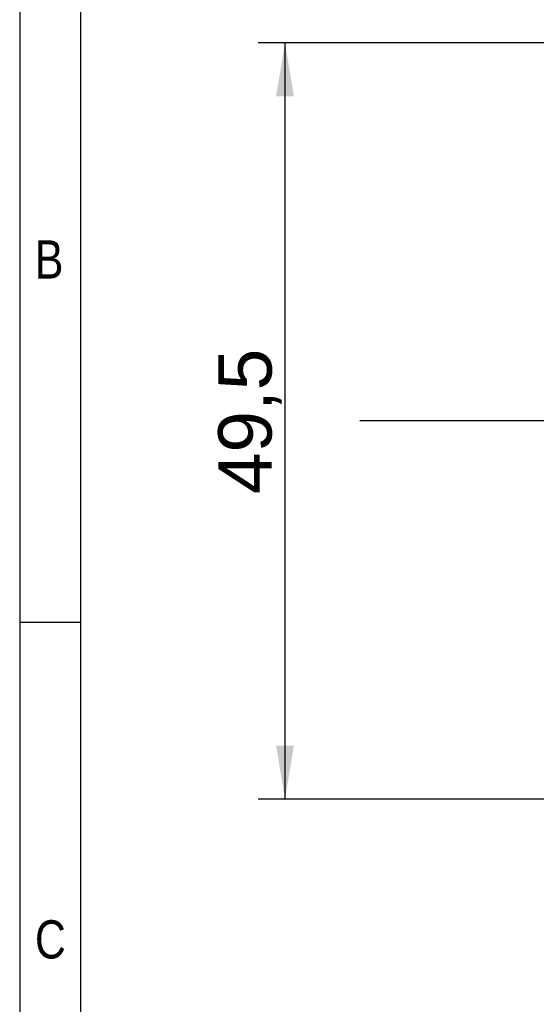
# Model space of a CAD drawing. Header units: millimetres. Extents: x 16 to 406, y 14 to 285.
# Tile 3 of 11: x 16 to 49, y 167 to 231. Entities that reach past the tile are written whole.
import ezdxf
from ezdxf.enums import TextEntityAlignment as Align
from ezdxf.lldxf.tags import DXFTag

# ---------------------------------------------------------------- set-up
doc = ezdxf.new("R2010")
doc.units = ezdxf.units.MM
doc.layers.add('10', color=7, linetype='Continuous')
doc.layers.add('Default', color=7, linetype='Continuous')
doc.styles.add('SEACAD_Arial', font='arial.ttf')
tags = doc.linetypes.add('CENTER2', pattern=[28.575, 19.05, -3.175, 3.175, -3.175]).pattern_tags.tags
tags[10:11] = [DXFTag(74, 4), DXFTag(75, 0), DXFTag(340, '0'), DXFTag(46, 0.0), DXFTag(50, 0.0), DXFTag(44, 0.0), DXFTag(45, 0.0)]
tags[8:9] = [DXFTag(74, 4), DXFTag(75, 0), DXFTag(340, '0'), DXFTag(46, 0.0), DXFTag(50, 0.0), DXFTag(44, 0.0), DXFTag(45, 0.0)]
tags[6:7] = [DXFTag(74, 4), DXFTag(75, 0), DXFTag(340, '0'), DXFTag(46, 0.0), DXFTag(50, 0.0), DXFTag(44, 0.0), DXFTag(45, 0.0)]
tags[4:5] = [DXFTag(74, 4), DXFTag(75, 0), DXFTag(340, '0'), DXFTag(46, 0.0), DXFTag(50, 0.0), DXFTag(44, 0.0), DXFTag(45, 0.0)]
doc.dimstyles.new('ISO', dxfattribs={"dimtxt": 3.5, "dimasz": 3.5, "dimexe": 1.75, "dimexo": 0, "dimgap": 0.875, "dimtad": 1, "dimtxsty": 'SEACAD_Arial', "dimblk1": '_SE_FILLED', "dimblk2": '_SE_FILLED', "dimsah": 1, "dimcen": 1.75, "dimadec": 0, "dimazin": 0, "dimtfac": 0.5, "dimtdec": 3, "dimtmove": 0, "dimatfit": 3, "dimfxl": 1, "dimarcsym": 0})

# ---------------------------------------------------------------- blocks, each defined once
blk = doc.blocks.new('SEANNOT_GROUP15')
at = {"layer": 'Default', "color": 7, "linetype": 'CENTER2'}
blk.add_line((337.277, 204.764), (37.919, 204.764), dxfattribs=at)
blk = doc.blocks.new('DMBLK17')
at = {"layer": 'Default', "linetype": 'Continuous'}
for points in [[(32.448, 226.014), (33.615, 226.014), (33.032, 229.514)], [(32.448, 183.514), (33.032, 180.014), (33.615, 183.514)]]:
    blk.add_hatch(color=7, dxfattribs=at).paths.add_polyline_path(points)
at = {"layer": 'Default', "color": 7, "linetype": 'Continuous'}
for p, q in [((50.187, 229.514), (31.282, 229.514)), ((33.032, 180.014), (33.032, 229.514)), ((50.187, 180.014), (31.282, 180.014))]:
    blk.add_line(p, q, dxfattribs=at)
at = {"layer": 'Default', "color": 7, "linetype": 'Continuous', "style": 'SEACAD_Arial'}
blk.add_text('49,5', height=3.5, rotation=90, dxfattribs=at).set_placement((28.657, 199.97), align=Align.TOP_LEFT)
blk = doc.blocks.new('_SE_FILLED')
at = {"color": 0}
blk.add_line((0, 0), (-1, 0), dxfattribs=at)
blk.add_solid([(0, 0), (-1, -0.1665), (-1, 0.1665), (0, 0)], dxfattribs=at)

msp = doc.modelspace()

# ---------------------------------------------------------------- linework, layer by layer
at = {"layer": '10', "color": 7, "linetype": 'Continuous'}
for p, q in [((19.666, 13.578), (19.666, 280.578)), ((19.666, 191.578), (15.666, 191.578))]:
    msp.add_line(p, q, dxfattribs=at)
msp.add_lwpolyline([(405.666, 13.577), (405.666, 284.577), (15.666, 284.577), (15.666, 13.577), (405.666, 13.577)], dxfattribs=at)

# ---------------------------------------------------------------- block references
at = {"layer": 'Default'}
msp.add_blockref('SEANNOT_GROUP15', (0, 0), dxfattribs=at)

# ---------------------------------------------------------------- texts
at = {"layer": '10', "char_height": 2.5, "attachment_point": 1, "style": 'SEACAD_Arial'}
for s, insert, width in [('{\\farial rounded mt|b0||i0||c0|p34;\\C7;\\H2.50000002;\\W0.8;B}', (16.666, 216.578), 1.79349), ('{\\farial rounded mt|b0||i0||c0|p34;\\C7;\\H2.50000002;\\W0.8;C}', (16.666, 172.078), 1.95653)]:
    msp.add_mtext(s, dxfattribs=dict(at, insert=insert, width=width))

# ---------------------------------------------------------------- dimensions: what is measured, and where the dimension line sits
at = {"layer": 'Default', "color": 7, "linetype": 'Continuous'}
dim = msp.add_linear_dim(base=(33.032, 180.014), p1=(50.187, 180.014), p2=(50.187, 229.514), angle=90, text='\\A1;<>', dimstyle='ISO', dxfattribs=at)
dim.commit()
dim.dimension.update_dxf_attribs({"geometry": 'DMBLK17', "text_midpoint": (33.032, 204.764), "dimtype": 161})

doc.saveas('drawing.dxf')
